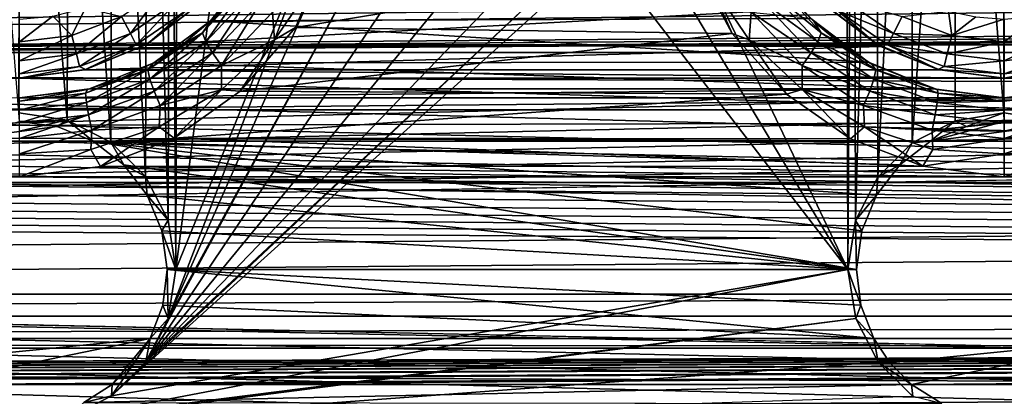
# Model space of a CAD drawing. Header units: metres. Extents: x -95 to 103, y -12 to 12.
# Tile 206 of 256: x -49.2 to -44.2, y -5.29 to -3.38. Entities that reach past the tile are written whole.
import ezdxf

# ---------------------------------------------------------------- set-up
doc = ezdxf.new("R2010")
doc.units = ezdxf.units.M
doc.layers.add('solid_P74500', color=7, linetype='CONTINUOUS')
doc.layers.add('solid_P74500_01', color=7, linetype='CONTINUOUS')

msp = doc.modelspace()

# ---------------------------------------------------------------- linework, layer by layer
at = {"layer": 'solid_P74500'}
for points in [[(-42.130733, -2.890517, 0.5), (-88, 3.55, 0.5), (-88, -3.55, 0.5)], [(-47.491016, -2.4, -1.8), (-48.405056, -4.65, -1.8), (-47.491016, 2.4, -1.8)], [(-48.393276, 0, -1.8), (-47.491016, 2.4, -1.8), (-48.405056, -4.65, -1.8)], [(-48.433968, -0.252288, -1.8), (-48.393276, 0, -1.8), (-48.405056, -4.65, -1.8)], [(-45.006725, 0, -1.8), (-44.994942, -4.65, -1.8), (-45.948883, -2.647376, -1.8)], [(-44.965683, -0.253508, -1.8), (-44.994942, -4.65, -1.8), (-45.006725, 0, -1.8)], [(-48.548466, -0.475095, -1.8), (-48.433968, -0.252288, -1.8), (-48.445496, -4.400194, -1.8)], [(-48.433968, -0.252288, -1.8), (-48.405056, -4.65, -1.8), (-48.445496, -4.400194, -1.8)], [(-44.965683, -0.253508, -1.8), (-44.954845, -4.401396, -1.8), (-44.994942, -4.65, -1.8)], [(-44.965683, -0.253508, -1.8), (-44.849258, -0.477996, -1.8), (-44.954845, -4.401396, -1.8)], [(-48.724804, -0.651567, -1.8), (-48.548466, -0.475095, -1.8), (-48.560226, -4.178985, -1.8)], [(-48.548466, -0.475095, -1.8), (-48.445496, -4.400194, -1.8), (-48.560226, -4.178985, -1.8)], [(-44.849258, -0.477996, -1.8), (-44.842022, -4.181844, -1.8), (-44.954845, -4.401396, -1.8)], [(-44.849258, -0.477996, -1.8), (-44.67054, -0.654936, -1.8), (-44.842022, -4.181844, -1.8)], [(-48.94714, -0.765777, -1.8), (-48.724804, -0.651567, -1.8), (-48.736332, -4.004628, -1.8)], [(-48.724804, -0.651567, -1.8), (-48.560226, -4.178985, -1.8), (-48.736332, -4.004628, -1.8)], [(-44.67054, -0.654936, -1.8), (-44.668255, -4.007948, -1.8), (-44.842022, -4.181844, -1.8)], [(-44.67054, -0.654936, -1.8), (-44.446598, -0.767877, -1.8), (-44.668255, -4.007948, -1.8)], [(-49.446598, -0.767877, -1.8), (-49.196846, -0.806697, -1.8), (-49.20311, -3.855084, -1.8)], [(-49.196846, -0.806697, -1.8), (-48.94714, -0.765777, -1.8), (-48.957005, -3.893337, -1.8)], [(-48.94714, -0.765777, -1.8), (-48.736332, -4.004628, -1.8), (-48.957005, -3.893337, -1.8)], [(-44.446598, -0.767877, -1.8), (-44.449169, -3.895406, -1.8), (-44.668255, -4.007948, -1.8)], [(-44.446598, -0.767877, -1.8), (-44.20311, -3.855084, -1.8), (-44.449169, -3.895406, -1.8)], [(-44.446598, -0.767877, -1.8), (-44.196846, -0.806697, -1.8), (-44.20311, -3.855084, -1.8)], [(-49.196846, -0.806697, -1.8), (-48.957005, -3.893337, -1.8), (-49.20311, -3.855084, -1.8)], [(-44.196846, -0.806697, -1.8), (-43.957005, -3.893337, -1.8), (-44.20311, -3.855084, -1.8)], [(-16.67, -3.55, 8.703878), (-90.699997, -3.55, 8.703878), (-90.699997, -2.162539, 9.147798)], [(-16.67, -3.301332, 8.801205), (-16.67, -3.55, 8.703878), (-90.699997, -2.162539, 9.147798)], [(-47.491016, -2.4, -1.8), (-48.445156, -4.898603, -1.8), (-48.405056, -4.65, -1.8)], [(-47.450775, -2.648572, -1.8), (-48.445156, -4.898603, -1.8), (-47.491016, -2.4, -1.8)], [(89.300003, -2.500021, 12.247444), (89.300003, -2.45, 12.257548), (-94.018356, -3.847966, 11.892988)], [(89.300003, -2.55, 12.237136), (89.300003, -2.500021, 12.247444), (-94.018356, -3.847966, 11.892988)], [(92.5, -2.55, 12.237136), (89.300003, -2.55, 12.237136), (-94.018356, -3.847966, 11.892988)], [(92.5, -4.414677, 11.694401), (92.5, -2.55, 12.237136), (-94.018356, -3.847966, 11.892988)], [(-47.450775, -2.648572, -1.8), (-47.336617, -2.868689, -1.8), (-48.445156, -4.898603, -1.8)], [(-46.06115, -2.865844, -1.8), (-45.948883, -2.647376, -1.8), (-44.994942, -4.65, -1.8)], [(-37.956421, -3.255723, 0.5), (-42.130733, -2.890517, 0.5), (-88, -3.55, 0.5)], [(-47.336617, -2.868689, -1.8), (-48.55798, -5.118156, -1.8), (-48.445156, -4.898603, -1.8)], [(-47.336617, -2.868689, -1.8), (-47.161377, -3.042183, -1.8), (-48.55798, -5.118156, -1.8)], [(-46.234058, -3.03888, -1.8), (-46.06115, -2.865844, -1.8), (-44.994942, -4.65, -1.8)], [(-46.234058, -3.03888, -1.8), (-44.994942, -4.65, -1.8), (-48.731747, -5.292052, -1.8)], [(-46.452065, -3.150866, -1.8), (-46.234058, -3.03888, -1.8), (-48.731747, -5.292052, -1.8)], [(-47.161377, -3.042183, -1.8), (-46.941795, -3.152925, -1.8), (-48.55798, -5.118156, -1.8)], [(-45.776768, -3.089321, -12.112229), (-47.79776, -3.423377, -12.022083), (-47.607014, -3.046415, -12.123092)], [(-47.695648, -3.176524, -12.087856), (-47.607014, -3.046415, -12.123092), (-47.79776, -3.423377, -12.022083)], [(-19.200001, -3.049433, -8.148065), (-85.675003, -3.841013, -7.806084), (-14.325, -3.840867, -7.806155)], [(-34.200001, -3.049433, -8.148065), (-85.675003, -3.841013, -7.806084), (-29.200001, -3.049433, -8.148065)], [(-24.200001, -3.049433, -8.148065), (-29.200001, -3.049433, -8.148065), (-85.675003, -3.841013, -7.806084)], [(-39.200001, -3.049433, -8.148065), (-85.675003, -3.841013, -7.806084), (-34.200001, -3.049433, -8.148065)], [(-44.200001, -3.049433, -8.148065), (-85.675003, -3.841013, -7.806084), (-39.200001, -3.049433, -8.148065)], [(-49.200001, -3.049433, -8.148065), (-85.675003, -3.841013, -7.806084), (-44.200001, -3.049433, -8.148065)], [(-24.200001, -3.049433, -8.148065), (-85.675003, -3.841013, -7.806084), (-19.200001, -3.049433, -8.148065)], [(-45.181553, -3.377074, -10.99297), (-47.997723, -3.097138, -11.075095), (-48.229626, -3.387967, -10.989617)], [(-48.226395, -3.386027, -11.655825), (-48.229626, -3.387967, -10.989617), (-47.997723, -3.097138, -11.075095)], [(-48.226395, -3.386027, -11.655825), (-47.997723, -3.097138, -11.075095), (-48.102634, -3.249361, -11.70659)], [(-45.776768, -3.089321, -12.112229), (-45.581562, -3.453269, -12.013532), (-47.79776, -3.423377, -12.022083)], [(-45.704704, -3.175593, -12.088072), (-45.581562, -3.453269, -12.013532), (-45.776768, -3.089321, -12.112229)], [(-46.452065, -3.150866, -1.8), (-48.731747, -5.292052, -1.8), (-48.55798, -5.118156, -1.8)], [(-46.696907, -3.190989, -1.8), (-46.452065, -3.150866, -1.8), (-48.55798, -5.118156, -1.8)], [(-46.941795, -3.152925, -1.8), (-46.696907, -3.190989, -1.8), (-48.55798, -5.118156, -1.8)], [(-47.695648, -3.176524, -12.087856), (-47.905491, -3.485178, -11.999711), (-47.915028, -3.344452, -12.009725)], [(-47.695648, -3.176524, -12.087856), (-47.79776, -3.423377, -12.022083), (-47.905491, -3.485178, -11.999711)], [(-45.704704, -3.175593, -12.088072), (-45.494915, -3.484587, -11.999887), (-45.581562, -3.453269, -12.013532)], [(-45.484875, -3.344565, -12.009689), (-45.494915, -3.484587, -11.999887), (-45.704704, -3.175593, -12.088072)], [(-48.636654, -3.453363, -12.912048), (-48.681923, -3.367111, -12.977164), (-48.460747, -3.214443, -12.977164)], [(-48.636654, -3.453363, -12.912048), (-48.460747, -3.214443, -12.977164), (-48.396152, -3.287356, -12.912048)], [(-48.046169, -3.202642, -11.82919), (-48.270771, -3.44982, -11.739176), (-48.102634, -3.249361, -11.70659)], [(-48.252865, -3.495888, -11.822293), (-48.270771, -3.44982, -11.739176), (-48.046169, -3.202642, -11.82919)], [(-48.01907, -3.24487, -11.911857), (-48.252865, -3.495888, -11.822293), (-48.046169, -3.202642, -11.82919)], [(-48.219707, -3.551625, -11.881824), (-48.252865, -3.495888, -11.822293), (-48.01907, -3.24487, -11.911857)], [(-47.974545, -3.292425, -11.971065), (-48.219707, -3.551625, -11.881824), (-48.01907, -3.24487, -11.911857)], [(-45.380863, -3.244982, -11.911826), (-45.147041, -3.495953, -11.822243), (-45.425377, -3.292536, -11.971027)], [(-45.353771, -3.202753, -11.829181), (-45.129143, -3.449903, -11.739145), (-45.380863, -3.244982, -11.911826)], [(-45.129143, -3.449903, -11.739145), (-45.147041, -3.495953, -11.822243), (-45.380863, -3.244982, -11.911826)], [(-45.353771, -3.202753, -11.829181), (-45.290337, -3.258162, -11.703462), (-45.165813, -3.393512, -11.653022)], [(-45.353771, -3.202753, -11.829181), (-45.165813, -3.393512, -11.653022), (-45.129143, -3.449903, -11.739145)], [(-37.956421, -3.255723, 0.5), (-88, -3.55, 0.5), (-16.67, -3.55, 0.5)], [(-48.636654, -3.453363, -12.912048), (-48.396152, -3.287356, -12.912048), (-48.60643, -3.510952, -12.814588)], [(-48.396152, -3.287356, -12.912048), (-48.353024, -3.336038, -12.814588), (-48.60643, -3.510952, -12.814588)], [(-48.270771, -3.44982, -11.739176), (-48.226395, -3.386027, -11.655825), (-48.102634, -3.249361, -11.70659)], [(-47.974545, -3.292425, -11.971065), (-48.17342, -3.615577, -11.920695), (-48.219707, -3.551625, -11.881824)], [(-47.974545, -3.292425, -11.971065), (-47.915028, -3.344452, -12.009725), (-48.17342, -3.615577, -11.920695)], [(-45.425377, -3.292536, -11.971027), (-45.180187, -3.551673, -11.881769), (-45.484875, -3.344565, -12.009689)], [(-45.147041, -3.495953, -11.822243), (-45.180187, -3.551673, -11.881769), (-45.425377, -3.292536, -11.971027)], [(-45.165813, -3.393512, -11.653022), (-45.290337, -3.258162, -11.703462), (-45.181553, -3.377074, -10.99297)], [(-45.046974, -3.336038, -12.814588), (-45.003849, -3.287356, -12.912048), (-44.763344, -3.453363, -12.912048)], [(-44.763344, -3.453363, -12.912048), (-45.003849, -3.287356, -12.912048), (-44.718075, -3.367111, -12.977164)], [(-48.933208, -3.462411, -12.977164), (-49.029671, -3.365383, -13), (-48.864315, -3.321975, -13)], [(-48.681923, -3.367111, -12.977164), (-48.933208, -3.462411, -12.977164), (-48.864315, -3.321975, -13)], [(-48.60643, -3.510952, -12.814588), (-48.353024, -3.336038, -12.814588), (-48.549999, -3.505833, -12.7)], [(-45.094948, -3.321639, -9.326131), (-48.557972, -3.510377, -9.256741), (-48.285477, -3.302219, -9.333025)], [(-48.549999, -3.505833, -12.7), (-48.285477, -3.302219, -9.333025), (-48.557972, -3.510377, -9.256741)], [(-45.094948, -3.321639, -9.326131), (-44.828274, -3.518446, -9.253676), (-48.557972, -3.510377, -9.256741)], [(-48.280762, -3.299239, -12.7), (-48.285477, -3.302219, -9.333025), (-48.549999, -3.505833, -12.7)], [(-48.353024, -3.336038, -12.814588), (-48.280762, -3.299239, -12.7), (-48.549999, -3.505833, -12.7)], [(-47.905491, -3.485178, -11.999711), (-48.17342, -3.615577, -11.920695), (-47.915028, -3.344452, -12.009725)], [(-45.484875, -3.344565, -12.009689), (-45.22646, -3.615616, -11.920646), (-45.494915, -3.484587, -11.999887)], [(-45.180187, -3.551673, -11.881769), (-45.22646, -3.615616, -11.920646), (-45.484875, -3.344565, -12.009689)], [(-44.849998, -3.505833, -12.7), (-45.094948, -3.321639, -9.326131), (-45.11924, -3.299239, -12.7)], [(-44.849998, -3.505833, -12.7), (-45.11924, -3.299239, -12.7), (-45.046974, -3.336038, -12.814588)], [(-44.849998, -3.505833, -12.7), (-44.828274, -3.518446, -9.253676), (-45.094948, -3.321639, -9.326131)], [(-44.793568, -3.510952, -12.814588), (-45.046974, -3.336038, -12.814588), (-44.763344, -3.453363, -12.912048)], [(-44.849998, -3.505833, -12.7), (-45.046974, -3.336038, -12.814588), (-44.793568, -3.510952, -12.814588)], [(-44.466789, -3.462411, -12.977164), (-44.718075, -3.367111, -12.977164), (-44.482491, -3.339016, -13)], [(-44.466789, -3.462411, -12.977164), (-44.482491, -3.339016, -13), (-44.345043, -3.36864, -13)], [(-49.200001, -3.494805, -12.977164), (-49.200001, -3.38, -13), (-49.029671, -3.365383, -13)], [(-48.933208, -3.462411, -12.977164), (-49.200001, -3.494805, -12.977164), (-49.029671, -3.365383, -13)], [(-48.909897, -3.556991, -12.912048), (-48.933208, -3.462411, -12.977164), (-48.681923, -3.367111, -12.977164)], [(-48.909897, -3.556991, -12.912048), (-48.681923, -3.367111, -12.977164), (-48.636654, -3.453363, -12.912048)], [(-44.889866, -3.598021, -10.922648), (-48.229626, -3.387967, -10.989617), (-48.517399, -3.602482, -10.921178)], [(-48.366417, -3.504783, -11.61119), (-48.517399, -3.602482, -10.921178), (-48.229626, -3.387967, -10.989617)], [(-48.366417, -3.504783, -11.61119), (-48.229626, -3.387967, -10.989617), (-48.226395, -3.386027, -11.655825)], [(-48.270771, -3.44982, -11.739176), (-48.366417, -3.504783, -11.61119), (-48.226395, -3.386027, -11.655825)], [(-44.889866, -3.598021, -10.922648), (-45.181553, -3.377074, -10.99297), (-48.229626, -3.387967, -10.989617)], [(-45.165813, -3.393512, -11.653022), (-45.181553, -3.377074, -10.99297), (-44.889866, -3.598021, -10.922648)], [(-45.02557, -3.51068, -11.608833), (-45.165813, -3.393512, -11.653022), (-44.889866, -3.598021, -10.922648)], [(-45.129143, -3.449903, -11.739145), (-45.165813, -3.393512, -11.653022), (-45.02557, -3.51068, -11.608833)], [(-44.763344, -3.453363, -12.912048), (-44.718075, -3.367111, -12.977164), (-44.466789, -3.462411, -12.977164)], [(-44.466789, -3.462411, -12.977164), (-44.345043, -3.36864, -13), (-44.200001, -3.38, -13)], [(-44.466789, -3.462411, -12.977164), (-44.200001, -3.38, -13), (-44.200001, -3.494805, -12.977164)], [(-44.200001, -3.494805, -12.977164), (-44.200001, -3.38, -13), (-44.029671, -3.365383, -13)], [(-43.933208, -3.462411, -12.977164), (-44.200001, -3.494805, -12.977164), (-44.029671, -3.365383, -13)], [(-45.581562, -3.453269, -12.013532), (-48.079273, -3.746235, -11.925424), (-47.79776, -3.423377, -12.022083)], [(-47.905491, -3.485178, -11.999711), (-47.79776, -3.423377, -12.022083), (-48.079273, -3.746235, -11.925424)], [(-49.200001, -3.592215, -12.912048), (-49.200001, -3.494805, -12.977164), (-48.933208, -3.462411, -12.977164)], [(-48.909897, -3.556991, -12.912048), (-49.200001, -3.592215, -12.912048), (-48.933208, -3.462411, -12.977164)], [(-48.909897, -3.556991, -12.912048), (-48.636654, -3.453363, -12.912048), (-48.894333, -3.620139, -12.814588)], [(-48.636654, -3.453363, -12.912048), (-48.60643, -3.510952, -12.814588), (-48.894333, -3.620139, -12.814588)], [(-48.270771, -3.44982, -11.739176), (-48.548046, -3.63806, -11.664357), (-48.366417, -3.504783, -11.61119)], [(-48.537968, -3.685117, -11.748232), (-48.548046, -3.63806, -11.664357), (-48.270771, -3.44982, -11.739176)], [(-48.252865, -3.495888, -11.822293), (-48.537968, -3.685117, -11.748232), (-48.270771, -3.44982, -11.739176)], [(-48.516422, -3.74575, -11.808307), (-48.537968, -3.685117, -11.748232), (-48.252865, -3.495888, -11.822293)], [(-48.219707, -3.551625, -11.881824), (-48.516422, -3.74575, -11.808307), (-48.252865, -3.495888, -11.822293)], [(-47.905491, -3.485178, -11.999711), (-48.079273, -3.746235, -11.925424), (-48.174671, -3.738243, -11.919396)], [(-47.905491, -3.485178, -11.999711), (-48.174671, -3.738243, -11.919396), (-48.17342, -3.615577, -11.920695)], [(-45.581562, -3.453269, -12.013532), (-45.305851, -3.760041, -11.921078), (-48.079273, -3.746235, -11.925424)], [(-45.494915, -3.484587, -11.999887), (-45.305851, -3.760041, -11.921078), (-45.581562, -3.453269, -12.013532)], [(-45.494915, -3.484587, -11.999887), (-45.225697, -3.737878, -11.919488), (-45.305851, -3.760041, -11.921078)], [(-45.22646, -3.615616, -11.920646), (-45.225697, -3.737878, -11.919488), (-45.494915, -3.484587, -11.999887)], [(-45.147041, -3.495953, -11.822243), (-44.861916, -3.685134, -11.748215), (-45.180187, -3.551673, -11.881769)], [(-45.129143, -3.449903, -11.739145), (-44.851833, -3.638092, -11.664366), (-45.147041, -3.495953, -11.822243)], [(-44.851833, -3.638092, -11.664366), (-44.861916, -3.685134, -11.748215), (-45.147041, -3.495953, -11.822243)], [(-45.129143, -3.449903, -11.739145), (-45.02557, -3.51068, -11.608833), (-44.871819, -3.608274, -11.569904)], [(-45.129143, -3.449903, -11.739145), (-44.871819, -3.608274, -11.569904), (-44.851833, -3.638092, -11.664366)], [(-44.793568, -3.510952, -12.814588), (-44.763344, -3.453363, -12.912048), (-44.490101, -3.556991, -12.912048)], [(-44.490101, -3.556991, -12.912048), (-44.763344, -3.453363, -12.912048), (-44.466789, -3.462411, -12.977164)], [(-44.490101, -3.556991, -12.912048), (-44.466789, -3.462411, -12.977164), (-44.200001, -3.494805, -12.977164)], [(-44.490101, -3.556991, -12.912048), (-44.200001, -3.494805, -12.977164), (-44.200001, -3.592215, -12.912048)], [(-44.200001, -3.592215, -12.912048), (-44.200001, -3.494805, -12.977164), (-43.933208, -3.462411, -12.977164)], [(-43.909897, -3.556991, -12.912048), (-44.200001, -3.592215, -12.912048), (-43.933208, -3.462411, -12.977164)], [(-90.699997, -3.510733, 10.951016), (92.5, -4.241041, 10.689158), (-92.5, -5.002689, 10.354709)], [(-13, -3.510733, 10.424719), (-90.699997, -3.510733, 10.845956), (-90.699997, -3.510733, 10.424719)], [(-13, -3.510733, 10.424719), (-90.699997, -3.510733, 10.951016), (-90.699997, -3.510733, 10.845956)], [(-13, -3.510733, 10.424719), (-90.699997, -3.510733, 10.424719), (-90.699997, -4.208374, 10.163147)], [(-13, -3.510733, 10.424719), (-90.699997, -4.208374, 10.163147), (-13, -4.208375, 10.163148)], [(-90.699997, -3.510733, 10.951016), (-13, -3.510733, 10.424719), (-15.000362, -3.510733, 10.6882)], [(-15.000362, -3.510733, 10.6882), (-17, -3.510733, 10.951016), (-90.699997, -3.510733, 10.951016)], [(-48.894333, -3.620139, -12.814588), (-48.60643, -3.510952, -12.814588), (-48.863537, -3.635704, -12.7)], [(-44.828274, -3.518446, -9.253676), (-48.86702, -3.636654, -9.207864), (-48.557972, -3.510377, -9.256741)], [(-48.863537, -3.635704, -12.7), (-48.557972, -3.510377, -9.256741), (-48.86702, -3.636654, -9.207864)], [(-44.828274, -3.518446, -9.253676), (-44.527, -3.637943, -9.207355), (-48.86702, -3.636654, -9.207864)], [(-48.549999, -3.505833, -12.7), (-48.557972, -3.510377, -9.256741), (-48.863537, -3.635704, -12.7)], [(-48.60643, -3.510952, -12.814588), (-48.549999, -3.505833, -12.7), (-48.863537, -3.635704, -12.7)], [(-48.548046, -3.63806, -11.664357), (-48.520565, -3.604079, -11.571626), (-48.366417, -3.504783, -11.61119)], [(-48.520565, -3.604079, -11.571626), (-48.517399, -3.602482, -10.921178), (-48.366417, -3.504783, -11.61119)], [(-44.871819, -3.608274, -11.569904), (-45.02557, -3.51068, -11.608833), (-44.889866, -3.598021, -10.922648)], [(-44.536465, -3.635704, -12.7), (-44.828274, -3.518446, -9.253676), (-44.849998, -3.505833, -12.7)], [(-44.536465, -3.635704, -12.7), (-44.849998, -3.505833, -12.7), (-44.793568, -3.510952, -12.814588)], [(-44.536465, -3.635704, -12.7), (-44.527, -3.637943, -9.207355), (-44.828274, -3.518446, -9.253676)], [(-44.505669, -3.620139, -12.814588), (-44.793568, -3.510952, -12.814588), (-44.490101, -3.556991, -12.912048)], [(-44.536465, -3.635704, -12.7), (-44.793568, -3.510952, -12.814588), (-44.505669, -3.620139, -12.814588)], [(-16.67, -3.55, 8.703878), (-90.699997, -3.55, 0.5), (-90.699997, -3.55, 8.703878)], [(-16.67, -3.55, 8.703878), (-88, -3.55, 0.5), (-90.699997, -3.55, 0.5)], [(-16.67, -3.55, 8.703878), (-16.67, -3.55, 0.5), (-88, -3.55, 0.5)], [(-48.909897, -3.556991, -12.912048), (-48.894333, -3.620139, -12.814588), (-49.200001, -3.657254, -12.814588)], [(-48.909897, -3.556991, -12.912048), (-49.200001, -3.657254, -12.814588), (-49.200001, -3.592215, -12.912048)], [(-44.557735, -3.733493, -10.877088), (-44.889866, -3.598021, -10.922648), (-48.517399, -3.602482, -10.921178)], [(-48.219707, -3.551625, -11.881824), (-48.484989, -3.817974, -11.847531), (-48.516422, -3.74575, -11.808307)], [(-48.219707, -3.551625, -11.881824), (-48.17342, -3.615577, -11.920695), (-48.484989, -3.817974, -11.847531)], [(-45.180187, -3.551673, -11.881769), (-44.883457, -3.745749, -11.808283), (-45.22646, -3.615616, -11.920646)], [(-44.861916, -3.685134, -11.748215), (-44.883457, -3.745749, -11.808283), (-45.180187, -3.551673, -11.881769)], [(-44.871819, -3.608274, -11.569904), (-44.889866, -3.598021, -10.922648), (-44.557735, -3.733493, -10.877088)], [(-44.505669, -3.620139, -12.814588), (-44.490101, -3.556991, -12.912048), (-44.200001, -3.592215, -12.912048)], [(-44.505669, -3.620139, -12.814588), (-44.200001, -3.592215, -12.912048), (-44.200001, -3.657254, -12.814588)], [(-43.909897, -3.556991, -12.912048), (-43.894333, -3.620139, -12.814588), (-44.200001, -3.657254, -12.814588)], [(-43.909897, -3.556991, -12.912048), (-44.200001, -3.657254, -12.814588), (-44.200001, -3.592215, -12.912048)], [(-48.894333, -3.620139, -12.814588), (-48.863537, -3.635704, -12.7), (-49.200001, -3.68, -12.7)], [(-49.200001, -3.657254, -12.814588), (-48.894333, -3.620139, -12.814588), (-49.200001, -3.68, -12.7)], [(-48.863537, -3.635704, -12.7), (-48.86702, -3.636654, -9.207864), (-49.200001, -3.68, -9.190625)], [(-48.863537, -3.635704, -12.7), (-49.200001, -3.68, -9.190625), (-49.200001, -3.68, -12.7)], [(-44.200001, -3.68, -9.190625), (-49.200001, -3.68, -9.190625), (-48.86702, -3.636654, -9.207864)], [(-44.527, -3.637943, -9.207355), (-44.200001, -3.68, -9.190625), (-48.86702, -3.636654, -9.207864)], [(-48.548046, -3.63806, -11.664357), (-48.86364, -3.7564, -11.614451), (-48.684772, -3.681745, -11.53914)], [(-48.859352, -3.803055, -11.699059), (-48.86364, -3.7564, -11.614451), (-48.548046, -3.63806, -11.664357)], [(-48.537968, -3.685117, -11.748232), (-48.859352, -3.803055, -11.699059), (-48.548046, -3.63806, -11.664357)], [(-44.557735, -3.733493, -10.877088), (-48.517399, -3.602482, -10.921178), (-48.844543, -3.733841, -10.876968)], [(-48.684772, -3.681745, -11.53914), (-48.844543, -3.733841, -10.876968), (-48.517399, -3.602482, -10.921178)], [(-48.684772, -3.681745, -11.53914), (-48.517399, -3.602482, -10.921178), (-48.520565, -3.604079, -11.571626)], [(-48.548046, -3.63806, -11.664357), (-48.684772, -3.681745, -11.53914), (-48.520565, -3.604079, -11.571626)], [(-48.174671, -3.738243, -11.919396), (-48.484989, -3.817974, -11.847531), (-48.17342, -3.615577, -11.920695)], [(-45.22646, -3.615616, -11.920646), (-44.914879, -3.817957, -11.847514), (-45.225697, -3.737878, -11.919488)], [(-44.883457, -3.745749, -11.808283), (-44.914879, -3.817957, -11.847514), (-45.22646, -3.615616, -11.920646)], [(-44.540562, -3.737946, -11.515864), (-44.871819, -3.608274, -11.569904), (-44.557735, -3.733493, -10.877088)], [(-44.851833, -3.638092, -11.664366), (-44.871819, -3.608274, -11.569904), (-44.540562, -3.737946, -11.515864)], [(-44.851833, -3.638092, -11.664366), (-44.536255, -3.756429, -11.614435), (-44.861916, -3.685134, -11.748215)], [(-44.851833, -3.638092, -11.664366), (-44.540562, -3.737946, -11.515864), (-44.536255, -3.756429, -11.614435)], [(-44.536465, -3.635704, -12.7), (-44.505669, -3.620139, -12.814588), (-44.200001, -3.657254, -12.814588)], [(-44.536465, -3.635704, -12.7), (-44.200001, -3.68, -12.7), (-44.527, -3.637943, -9.207355)], [(-44.536465, -3.635704, -12.7), (-44.200001, -3.657254, -12.814588), (-44.200001, -3.68, -12.7)], [(-44.200001, -3.68, -12.7), (-44.200001, -3.68, -9.190625), (-44.527, -3.637943, -9.207355)], [(-43.894333, -3.620139, -12.814588), (-43.863537, -3.635704, -12.7), (-44.200001, -3.68, -12.7)], [(-44.200001, -3.657254, -12.814588), (-43.894333, -3.620139, -12.814588), (-44.200001, -3.68, -12.7)], [(-43.863537, -3.635704, -12.7), (-43.86702, -3.636654, -9.207864), (-44.200001, -3.68, -9.190625)], [(-43.863537, -3.635704, -12.7), (-44.200001, -3.68, -9.190625), (-44.200001, -3.68, -12.7)], [(-39.200001, -3.68, -9.190625), (-44.200001, -3.68, -9.190625), (-43.86702, -3.636654, -9.207864)], [(-84.199997, -3.68, -9.190625), (-13, -4.775385, -8.672122), (-87, -4.775385, -8.672122)], [(-84.199997, -3.68, -9.190625), (-79.199997, -3.68, -9.190625), (-13, -4.775385, -8.672122)], [(-74.199997, -3.68, -9.190625), (-13, -4.775385, -8.672122), (-79.199997, -3.68, -9.190625)], [(-69.199997, -3.68, -9.190625), (-13, -4.775385, -8.672122), (-74.199997, -3.68, -9.190625)], [(-64.199997, -3.68, -9.190625), (-13, -4.775385, -8.672122), (-69.199997, -3.68, -9.190625)], [(-59.200001, -3.68, -9.190625), (-13, -4.775385, -8.672122), (-64.199997, -3.68, -9.190625)], [(-54.200001, -3.68, -9.190625), (-13, -4.775385, -8.672122), (-59.200001, -3.68, -9.190625)], [(-49.200001, -3.68, -9.190625), (-13, -4.775385, -8.672122), (-54.200001, -3.68, -9.190625)], [(-44.200001, -3.68, -9.190625), (-13, -4.775385, -8.672122), (-49.200001, -3.68, -9.190625)], [(-48.86364, -3.7564, -11.614451), (-48.854523, -3.736704, -11.516475), (-48.684772, -3.681745, -11.53914)], [(-48.848866, -3.866058, -11.759657), (-48.859352, -3.803055, -11.699059), (-48.537968, -3.685117, -11.748232)], [(-48.854523, -3.736704, -11.516475), (-48.844543, -3.733841, -10.876968), (-48.684772, -3.681745, -11.53914)], [(-48.516422, -3.74575, -11.808307), (-48.848866, -3.866058, -11.759657), (-48.537968, -3.685117, -11.748232)], [(-44.861916, -3.685134, -11.748215), (-44.540527, -3.803059, -11.699007), (-44.883457, -3.745749, -11.808283)], [(-44.536255, -3.756429, -11.614435), (-44.540527, -3.803059, -11.699007), (-44.861916, -3.685134, -11.748215)], [(-39.200001, -3.68, -9.190625), (-13, -4.775385, -8.672122), (-44.200001, -3.68, -9.190625)], [(-48.854523, -3.736704, -11.516475), (-49.200005, -3.796756, -11.596399), (-49.200001, -3.78, -11.49755)], [(-48.86364, -3.7564, -11.614451), (-49.200005, -3.796756, -11.596399), (-48.854523, -3.736704, -11.516475)], [(-44.557735, -3.733493, -10.877088), (-48.844543, -3.733841, -10.876968), (-49.200001, -3.78, -10.861012)], [(-44.200001, -3.78, -10.861012), (-44.557735, -3.733493, -10.877088), (-49.200001, -3.78, -10.861012)], [(-49.200001, -3.78, -11.49755), (-49.200001, -3.78, -10.861012), (-48.844543, -3.733841, -10.876968)], [(-48.854523, -3.736704, -11.516475), (-49.200001, -3.78, -11.49755), (-48.844543, -3.733841, -10.876968)], [(-48.516422, -3.74575, -11.808307), (-48.833031, -3.943053, -11.799225), (-48.848866, -3.866058, -11.759657)], [(-48.516422, -3.74575, -11.808307), (-48.484989, -3.817974, -11.847531), (-48.833031, -3.943053, -11.799225)], [(-48.174671, -3.738243, -11.919396), (-48.413422, -3.98357, -11.848256), (-48.489948, -3.92611, -11.854566)], [(-48.174671, -3.738243, -11.919396), (-48.489948, -3.92611, -11.854566), (-48.484989, -3.817974, -11.847531)], [(-48.174671, -3.738243, -11.919396), (-48.079273, -3.746235, -11.925424), (-48.413422, -3.98357, -11.848256)], [(-45.305851, -3.760041, -11.921078), (-48.413422, -3.98357, -11.848256), (-48.079273, -3.746235, -11.925424)], [(-45.225697, -3.737878, -11.919488), (-44.980892, -3.986856, -11.847151), (-45.305851, -3.760041, -11.921078)], [(-45.225697, -3.737878, -11.919488), (-44.910267, -3.925865, -11.85463), (-44.980892, -3.986856, -11.847151)], [(-44.914879, -3.817957, -11.847514), (-44.910267, -3.925865, -11.85463), (-45.225697, -3.737878, -11.919488)], [(-44.883457, -3.745749, -11.808283), (-44.550999, -3.866035, -11.759597), (-44.914879, -3.817957, -11.847514)], [(-44.540527, -3.803059, -11.699007), (-44.550999, -3.866035, -11.759597), (-44.883457, -3.745749, -11.808283)], [(-44.540562, -3.737946, -11.515864), (-44.557735, -3.733493, -10.877088), (-44.200001, -3.78, -10.861012)], [(-44.200001, -3.78, -11.49755), (-44.540562, -3.737946, -11.515864), (-44.200001, -3.78, -10.861012)], [(-44.536255, -3.756429, -11.614435), (-44.540562, -3.737946, -11.515864), (-44.200001, -3.78, -11.49755)], [(-43.854523, -3.736704, -11.516475), (-44.200005, -3.796756, -11.596399), (-44.200001, -3.78, -11.49755)], [(-43.86364, -3.7564, -11.614451), (-44.200005, -3.796756, -11.596399), (-43.854523, -3.736704, -11.516475)], [(-39.557735, -3.733493, -10.877088), (-43.844543, -3.733841, -10.876968), (-44.200001, -3.78, -10.861012)], [(-39.200001, -3.78, -10.861012), (-39.557735, -3.733493, -10.877088), (-44.200001, -3.78, -10.861012)], [(-44.200001, -3.78, -11.49755), (-44.200001, -3.78, -10.861012), (-43.844543, -3.733841, -10.876968)], [(-43.854523, -3.736704, -11.516475), (-44.200001, -3.78, -11.49755), (-43.844543, -3.733841, -10.876968)], [(-44.200001, -3.78, -10.861012), (-49.200001, -3.78, -10.861012), (-92.5, -5.002689, -10.354709)], [(-39.200001, -3.78, -10.861012), (-44.200001, -3.78, -10.861012), (-92.5, -5.002689, -10.354709)], [(-34.200001, -3.78, -10.861012), (-39.200001, -3.78, -10.861012), (-92.5, -5.002689, -10.354709)], [(-29.200001, -3.78, -10.861012), (-34.200001, -3.78, -10.861012), (-92.5, -5.002689, -10.354709)], [(-24.200001, -3.78, -10.861012), (-29.200001, -3.78, -10.861012), (-92.5, -5.002689, -10.354709)], [(-19.200001, -3.78, -10.861012), (-24.200001, -3.78, -10.861012), (-92.5, -5.002689, -10.354709)], [(-48.86364, -3.7564, -11.614451), (-49.200008, -3.842565, -11.680918), (-49.200005, -3.796756, -11.596399)], [(-48.859352, -3.803055, -11.699059), (-49.200008, -3.842565, -11.680918), (-48.86364, -3.7564, -11.614451)], [(-45.305851, -3.760041, -11.921078), (-44.980892, -3.986856, -11.847151), (-48.413422, -3.98357, -11.848256)], [(-44.536255, -3.756429, -11.614435), (-44.200005, -3.796756, -11.596399), (-44.540527, -3.803059, -11.699007)], [(-44.200005, -3.796756, -11.596399), (-44.200008, -3.842565, -11.680918), (-44.540527, -3.803059, -11.699007)], [(-44.536255, -3.756429, -11.614435), (-44.200001, -3.78, -11.49755), (-44.200005, -3.796756, -11.596399)], [(-43.86364, -3.7564, -11.614451), (-44.200008, -3.842565, -11.680918), (-44.200005, -3.796756, -11.596399)], [(-43.859352, -3.803055, -11.699059), (-44.200008, -3.842565, -11.680918), (-43.86364, -3.7564, -11.614451)], [(92.5, -4.414677, 11.694401), (-94.018356, -3.847966, 11.892988), (-94.018356, -5.654152, 11.148119)], [(-85, -4, -7.72593), (-14.325, -3.840867, -7.806155), (-85.675003, -3.841013, -7.806084)], [(-85, -4, -7.72593), (-15, -4, -7.72593), (-14.325, -3.840867, -7.806155)], [(-48.859352, -3.803055, -11.699059), (-49.200008, -3.906402, -11.742219), (-49.200008, -3.842565, -11.680918)], [(-48.848866, -3.866058, -11.759657), (-49.200008, -3.906402, -11.742219), (-48.859352, -3.803055, -11.699059)], [(-48.489948, -3.92611, -11.854566), (-48.833031, -3.943053, -11.799225), (-48.484989, -3.817974, -11.847531)], [(-44.914879, -3.817957, -11.847514), (-44.566818, -3.943004, -11.79917), (-44.910267, -3.925865, -11.85463)], [(-44.550999, -3.866035, -11.759597), (-44.566818, -3.943004, -11.79917), (-44.914879, -3.817957, -11.847514)], [(-44.540527, -3.803059, -11.699007), (-44.200008, -3.842565, -11.680918), (-44.550999, -3.866035, -11.759597)], [(-44.200008, -3.842565, -11.680918), (-44.200008, -3.906402, -11.742219), (-44.550999, -3.866035, -11.759597)], [(-43.859352, -3.803055, -11.699059), (-44.200008, -3.906402, -11.742219), (-44.200008, -3.842565, -11.680918)], [(-43.848866, -3.866058, -11.759657), (-44.200008, -3.906402, -11.742219), (-43.859352, -3.803055, -11.699059)], [(-49.20002, -3.900265, -6.95), (-49.20311, -3.855084, -1.8), (-48.957005, -3.893337, -1.8)], [(-49.007568, -3.925195, -6.95), (-49.20002, -3.900265, -6.95), (-48.957005, -3.893337, -1.8)], [(-48.848866, -3.866058, -11.759657), (-49.200012, -3.986127, -11.782482), (-49.200012, -3.948898, -11.767383)], [(-48.848866, -3.866058, -11.759657), (-48.833031, -3.943053, -11.799225), (-49.200012, -3.986127, -11.782482)], [(-48.848866, -3.866058, -11.759657), (-49.200012, -3.948898, -11.767383), (-49.200008, -3.906402, -11.742219)], [(-49.007568, -3.925195, -6.95), (-48.957005, -3.893337, -1.8), (-48.826057, -4, -6.970472)], [(-48.826057, -4, -6.970472), (-48.957005, -3.893337, -1.8), (-48.736332, -4.004628, -1.8)], [(-44.57394, -4, -6.970472), (-44.668255, -4.007948, -1.8), (-44.449169, -3.895406, -1.8)], [(-44.392464, -3.925202, -6.95), (-44.57394, -4, -6.970472), (-44.449169, -3.895406, -1.8)], [(-44.550999, -3.866035, -11.759597), (-44.200008, -3.906402, -11.742219), (-44.566818, -3.943004, -11.79917)], [(-44.392464, -3.925202, -6.95), (-44.449169, -3.895406, -1.8), (-44.20311, -3.855084, -1.8)], [(-44.20002, -3.900265, -6.95), (-44.392464, -3.925202, -6.95), (-44.20311, -3.855084, -1.8)], [(-44.20002, -3.900265, -6.95), (-44.20311, -3.855084, -1.8), (-43.957005, -3.893337, -1.8)], [(-44.007568, -3.925195, -6.95), (-44.20002, -3.900265, -6.95), (-43.957005, -3.893337, -1.8)], [(-43.848866, -3.866058, -11.759657), (-44.200012, -3.986127, -11.782482), (-44.200012, -3.948898, -11.767383)], [(-43.848866, -3.866058, -11.759657), (-43.833031, -3.943053, -11.799225), (-44.200012, -3.986127, -11.782482)], [(-43.848866, -3.866058, -11.759657), (-44.200012, -3.948898, -11.767383), (-44.200008, -3.906402, -11.742219)], [(-49.007568, -3.925195, -6.95), (-49.57394, -4, -6.970472), (-49.20002, -3.900265, -6.95)], [(-49.007568, -3.925195, -6.95), (-48.826057, -4, -6.970472), (-49.57394, -4, -6.970472)], [(-48.833031, -3.943053, -11.799225), (-49.200008, -4.063252, -11.797071), (-49.200012, -3.986127, -11.782482)], [(-48.836784, -4.041764, -11.812319), (-49.200008, -4.063252, -11.797071), (-48.833031, -3.943053, -11.799225)], [(-48.489948, -3.92611, -11.854566), (-48.787476, -4.127575, -11.798862), (-48.836784, -4.041764, -11.812319)], [(-48.489948, -3.92611, -11.854566), (-48.836784, -4.041764, -11.812319), (-48.833031, -3.943053, -11.799225)], [(-48.489948, -3.92611, -11.854566), (-48.413422, -3.98357, -11.848256), (-48.787476, -4.127575, -11.798862)], [(-44.910267, -3.925865, -11.85463), (-44.613426, -4.126879, -11.799105), (-44.980892, -3.986856, -11.847151)], [(-44.910267, -3.925865, -11.85463), (-44.563255, -4.041637, -11.812314), (-44.613426, -4.126879, -11.799105)], [(-44.566818, -3.943004, -11.79917), (-44.563255, -4.041637, -11.812314), (-44.910267, -3.925865, -11.85463)], [(-44.20002, -3.900265, -6.95), (-44.57394, -4, -6.970472), (-44.392464, -3.925202, -6.95)], [(-44.007568, -3.925195, -6.95), (-44.57394, -4, -6.970472), (-44.20002, -3.900265, -6.95)], [(-44.007568, -3.925195, -6.95), (-43.826057, -4, -6.970472), (-44.57394, -4, -6.970472)], [(-44.200008, -3.906402, -11.742219), (-44.200012, -3.948898, -11.767383), (-44.566818, -3.943004, -11.79917)], [(-44.566818, -3.943004, -11.79917), (-44.200012, -3.986127, -11.782482), (-44.563255, -4.041637, -11.812314)], [(-44.200012, -3.948898, -11.767383), (-44.200012, -3.986127, -11.782482), (-44.566818, -3.943004, -11.79917)], [(-43.833031, -3.943053, -11.799225), (-44.200008, -4.063252, -11.797071), (-44.200012, -3.986127, -11.782482)], [(-43.836784, -4.041764, -11.812319), (-44.200008, -4.063252, -11.797071), (-43.833031, -3.943053, -11.799225)], [(-44.199997, -5.573798, -11.188511), (-49.199997, -5.573798, -11.188511), (-94.018356, -3.995162, -11.844352)], [(-39.199997, -5.573798, -11.188511), (-44.199997, -5.573798, -11.188511), (-94.018356, -3.995162, -11.844352)], [(-34.199997, -5.573798, -11.188511), (-39.199997, -5.573798, -11.188511), (-94.018356, -3.995162, -11.844352)], [(-29.199997, -5.573798, -11.188511), (-34.199997, -5.573798, -11.188511), (-94.018356, -3.995162, -11.844352)], [(-24.199997, -5.573798, -11.188511), (-29.199997, -5.573798, -11.188511), (-94.018356, -3.995162, -11.844352)], [(-19.199997, -5.573798, -11.188511), (-24.199997, -5.573798, -11.188511), (-94.018356, -3.995162, -11.844352)], [(-84.199997, -4.180326, -11.780274), (-19.199997, -5.573798, -11.188511), (-94.018356, -3.995162, -11.844352)], [(-44.613426, -4.126879, -11.799105), (-48.787476, -4.127575, -11.798862), (-48.413422, -3.98357, -11.848256)], [(-44.980892, -3.986856, -11.847151), (-44.613426, -4.126879, -11.799105), (-48.413422, -3.98357, -11.848256)], [(-44.200012, -3.986127, -11.782482), (-44.200008, -4.063252, -11.797071), (-44.563255, -4.041637, -11.812314)], [(-15, -4, -6.970472), (-15, -4, -7.72593), (-85, -4, -7.72593)], [(-18.826057, -4, -6.970472), (-85, -4, -7.72593), (-19.573942, -4, -6.970472)], [(-23.826057, -4, -6.970472), (-19.573942, -4, -6.970472), (-85, -4, -7.72593)], [(-15, -4, -6.970472), (-85, -4, -7.72593), (-18.826057, -4, -6.970472)], [(-24.573942, -4, -6.970472), (-23.826057, -4, -6.970472), (-85, -4, -7.72593)], [(-28.826057, -4, -6.970472), (-24.573942, -4, -6.970472), (-85, -4, -7.72593)], [(-29.573942, -4, -6.970472), (-28.826057, -4, -6.970472), (-85, -4, -7.72593)], [(-33.826057, -4, -6.970472), (-29.573942, -4, -6.970472), (-85, -4, -7.72593)], [(-34.57394, -4, -6.970472), (-33.826057, -4, -6.970472), (-85, -4, -7.72593)], [(-38.826057, -4, -6.970472), (-34.57394, -4, -6.970472), (-85, -4, -7.72593)], [(-39.57394, -4, -6.970472), (-38.826057, -4, -6.970472), (-85, -4, -7.72593)], [(-43.826057, -4, -6.970472), (-39.57394, -4, -6.970472), (-85, -4, -7.72593)], [(-44.57394, -4, -6.970472), (-43.826057, -4, -6.970472), (-85, -4, -7.72593)], [(-48.826057, -4, -6.970472), (-44.57394, -4, -6.970472), (-85, -4, -7.72593)], [(-49.57394, -4, -6.970472), (-48.826057, -4, -6.970472), (-85, -4, -7.72593)], [(-48.836784, -4.041764, -11.812319), (-49.200001, -4.180326, -11.780274), (-49.200008, -4.063252, -11.797071)], [(-48.836784, -4.041764, -11.812319), (-48.787476, -4.127575, -11.798862), (-49.200001, -4.180326, -11.780274)], [(-48.670395, -4.119156, -6.970472), (-48.826057, -4, -6.970472), (-48.736332, -4.004628, -1.8)], [(-44.72961, -4.119162, -6.970472), (-44.57394, -4, -6.970472), (-48.826057, -4, -6.970472)], [(-44.923687, -4.454034, -6.970472), (-48.826057, -4, -6.970472), (-44.949821, -4.65, -6.970472)], [(-48.670395, -4.119156, -6.970472), (-44.949821, -4.65, -6.970472), (-48.826057, -4, -6.970472)], [(-44.848236, -4.273797, -6.970472), (-44.72961, -4.119162, -6.970472), (-48.826057, -4, -6.970472)], [(-44.923687, -4.454034, -6.970472), (-44.848236, -4.273797, -6.970472), (-48.826057, -4, -6.970472)], [(-48.670395, -4.119156, -6.970472), (-48.736332, -4.004628, -1.8), (-48.560226, -4.178985, -1.8)], [(-44.72961, -4.119162, -6.970472), (-44.842022, -4.181844, -1.8), (-44.668255, -4.007948, -1.8)], [(-44.72961, -4.119162, -6.970472), (-44.668255, -4.007948, -1.8), (-44.57394, -4, -6.970472)], [(-44.563255, -4.041637, -11.812314), (-44.200008, -4.063252, -11.797071), (-44.613426, -4.126879, -11.799105)], [(-43.836784, -4.041764, -11.812319), (-44.200001, -4.180326, -11.780274), (-44.200008, -4.063252, -11.797071)], [(-43.836784, -4.041764, -11.812319), (-43.787476, -4.127575, -11.798862), (-44.200001, -4.180326, -11.780274)], [(-44.200008, -4.063252, -11.797071), (-44.200001, -4.180326, -11.780274), (-44.613426, -4.126879, -11.799105)], [(-44.200001, -4.180326, -11.780274), (-49.200001, -4.180326, -11.780274), (-48.787476, -4.127575, -11.798862)], [(-44.613426, -4.126879, -11.799105), (-44.200001, -4.180326, -11.780274), (-48.787476, -4.127575, -11.798862)], [(-48.670395, -4.119156, -6.970472), (-48.560226, -4.178985, -1.8), (-48.551765, -4.273789, -6.970472)], [(-48.670395, -4.119156, -6.970472), (-48.551765, -4.273789, -6.970472), (-44.949821, -4.65, -6.970472)], [(-44.848236, -4.273797, -6.970472), (-44.842022, -4.181844, -1.8), (-44.72961, -4.119162, -6.970472)], [(-39.200001, -4.180326, -11.780274), (-44.200001, -4.180326, -11.780274), (-43.787476, -4.127575, -11.798862)], [(-84.199997, -4.180326, -11.780274), (92.5, -5.589249, -11.180498), (-19.199997, -5.573798, -11.188511)], [(-74.199997, -4.180326, -11.780274), (92.5, -5.589249, -11.180498), (-79.199997, -4.180326, -11.780274)], [(-69.199997, -4.180326, -11.780274), (92.5, -5.589249, -11.180498), (-74.199997, -4.180326, -11.780274)], [(-64.199997, -4.180326, -11.780274), (92.5, -5.589249, -11.180498), (-69.199997, -4.180326, -11.780274)], [(-59.200001, -4.180326, -11.780274), (92.5, -5.589249, -11.180498), (-64.199997, -4.180326, -11.780274)], [(-54.200001, -4.180326, -11.780274), (92.5, -5.589249, -11.180498), (-59.200001, -4.180326, -11.780274)], [(-49.200001, -4.180326, -11.780274), (92.5, -5.589249, -11.180498), (-54.200001, -4.180326, -11.780274)], [(-44.200001, -4.180326, -11.780274), (92.5, -5.589249, -11.180498), (-49.200001, -4.180326, -11.780274)], [(-48.551765, -4.273789, -6.970472), (-48.560226, -4.178985, -1.8), (-48.445496, -4.400194, -1.8)], [(-44.848236, -4.273797, -6.970472), (-44.954845, -4.401396, -1.8), (-44.842022, -4.181844, -1.8)], [(-39.200001, -4.180326, -11.780274), (92.5, -5.589249, -11.180498), (-44.200001, -4.180326, -11.780274)], [(-13, -4.208375, 10.163148), (-90.699997, -4.208374, 10.163147), (-90.699997, -4.886709, 9.854952)], [(-13, -4.208375, 10.163148), (-90.699997, -4.886709, 9.854952), (-13, -4.886709, 9.854952)], [(-48.551765, -4.273789, -6.970472), (-48.445496, -4.400194, -1.8), (-48.476315, -4.454027, -6.970472)], [(-48.551765, -4.273789, -6.970472), (-48.476315, -4.454027, -6.970472), (-44.949821, -4.65, -6.970472)], [(-44.923687, -4.454034, -6.970472), (-44.954845, -4.401396, -1.8), (-44.848236, -4.273797, -6.970472)], [(92.5, -6.166949, 10.871941), (92.5, -4.414677, 11.694401), (-94.018356, -5.654152, 11.148119)], [(-48.476315, -4.454027, -6.970472), (-48.445496, -4.400194, -1.8), (-48.405056, -4.65, -1.8)], [(-44.949821, -4.65, -6.970472), (-44.994942, -4.65, -1.8), (-44.954845, -4.401396, -1.8)], [(-44.923687, -4.454034, -6.970472), (-44.949821, -4.65, -6.970472), (-44.954845, -4.401396, -1.8)], [(-48.476315, -4.454027, -6.970472), (-48.405056, -4.65, -1.8), (-48.45018, -4.65, -6.970472)], [(-48.476315, -4.454027, -6.970472), (-48.45018, -4.65, -6.970472), (-44.949821, -4.65, -6.970472)], [(-48.950832, -5.404594, -1.8), (-44.994942, -4.65, -1.8), (-44.954502, -4.899806, -1.8)], [(-48.950832, -5.404594, -1.8), (-48.731747, -5.292052, -1.8), (-44.994942, -4.65, -1.8)], [(-48.45018, -4.65, -6.970472), (-48.445156, -4.898603, -1.8), (-48.472385, -4.831388, -6.970472)], [(-48.45018, -4.65, -6.970472), (-48.472385, -4.831388, -6.970472), (-44.863197, -5, -6.970472)], [(-48.45018, -4.65, -6.970472), (-48.405056, -4.65, -1.8), (-48.445156, -4.898603, -1.8)], [(-48.45018, -4.65, -6.970472), (-44.863197, -5, -6.970472), (-44.927612, -4.831395, -6.970472)], [(-48.45018, -4.65, -6.970472), (-44.927612, -4.831395, -6.970472), (-44.949821, -4.65, -6.970472)], [(-44.927612, -4.831395, -6.970472), (-44.954502, -4.899806, -1.8), (-44.994942, -4.65, -1.8)], [(-44.949821, -4.65, -6.970472), (-44.927612, -4.831395, -6.970472), (-44.994942, -4.65, -1.8)], [(-44.200001, -5.84, -7.994023), (-49.200001, -5.84, -7.994023), (-87, -4.775385, -8.672122)], [(-39.200001, -5.84, -7.994023), (-44.200001, -5.84, -7.994023), (-87, -4.775385, -8.672122)], [(-34.200001, -5.84, -7.994023), (-39.200001, -5.84, -7.994023), (-87, -4.775385, -8.672122)], [(-29.200001, -5.84, -7.994023), (-34.200001, -5.84, -7.994023), (-87, -4.775385, -8.672122)], [(-24.200001, -5.84, -7.994023), (-29.200001, -5.84, -7.994023), (-87, -4.775385, -8.672122)], [(-19.200001, -5.84, -7.994023), (-24.200001, -5.84, -7.994023), (-87, -4.775385, -8.672122)], [(-13, -4.775385, -8.672122), (-19.200001, -5.84, -7.994023), (-87, -4.775385, -8.672122)], [(-48.472385, -4.831388, -6.970472), (-48.445156, -4.898603, -1.8), (-48.5368, -5, -6.970472)], [(-48.472385, -4.831388, -6.970472), (-48.5368, -5, -6.970472), (-44.863197, -5, -6.970472)], [(-44.927612, -4.831395, -6.970472), (-44.863197, -5, -6.970472), (-44.954502, -4.899806, -1.8)], [(-13, -4.886709, 9.854952), (-90.699997, -4.886709, 9.854952), (-88, -5.05, 0.5)], [(-13, -4.886709, 9.854952), (-88, -5.05, 0.5), (-12.2, -5.05, 0.5)], [(-49.196892, -5.444916, -1.8), (-44.954502, -4.899806, -1.8), (-44.839775, -5.121016, -1.8)], [(-49.196892, -5.444916, -1.8), (-48.950832, -5.404594, -1.8), (-44.954502, -4.899806, -1.8)], [(-48.5368, -5, -6.970472), (-48.445156, -4.898603, -1.8), (-48.55798, -5.118156, -1.8)], [(-44.863197, -5, -6.970472), (-44.839775, -5.121016, -1.8), (-44.954502, -4.899806, -1.8)], [(-84.199997, -5.74, -9.965059), (92.5, -5.136834, -10.28863), (-92.5, -5.002689, -10.354709)], [(-84.67144, -5.233307, -6.95), (-15, -5, -7.119691), (-85, -5, -7.119691)], [(-85, -5, -6.970472), (-85, -5, -7.119691), (-15, -5, -7.119691)], [(-84.931602, -5, -6.965354), (-85, -5, -6.970472), (-15, -5, -7.119691)], [(-84.863197, -5, -6.970472), (-84.931602, -5, -6.965354), (-15, -5, -7.119691)], [(-83.536804, -5, -6.970472), (-84.863197, -5, -6.970472), (-15, -5, -7.119691)], [(-84.67144, -5.233307, -6.95), (-83.728561, -5.233307, -6.95), (-15, -5, -7.119691)], [(-83.728561, -5.233307, -6.95), (-79.67144, -5.233307, -6.95), (-15, -5, -7.119691)], [(-79.863197, -5, -6.970472), (-83.536804, -5, -6.970472), (-15, -5, -7.119691)], [(-78.536804, -5, -6.970472), (-79.863197, -5, -6.970472), (-15, -5, -7.119691)], [(-79.67144, -5.233307, -6.95), (-78.728561, -5.233307, -6.95), (-15, -5, -7.119691)], [(-78.728561, -5.233307, -6.95), (-74.67144, -5.233307, -6.95), (-15, -5, -7.119691)], [(-74.863197, -5, -6.970472), (-78.536804, -5, -6.970472), (-15, -5, -7.119691)], [(-73.536804, -5, -6.970472), (-74.863197, -5, -6.970472), (-15, -5, -7.119691)], [(-74.67144, -5.233307, -6.95), (-73.728561, -5.233307, -6.95), (-15, -5, -7.119691)], [(-73.728561, -5.233307, -6.95), (-69.67144, -5.233307, -6.95), (-15, -5, -7.119691)], [(-69.863197, -5, -6.970472), (-73.536804, -5, -6.970472), (-15, -5, -7.119691)], [(-68.536804, -5, -6.970472), (-69.863197, -5, -6.970472), (-15, -5, -7.119691)], [(-69.67144, -5.233307, -6.95), (-68.728561, -5.233307, -6.95), (-15, -5, -7.119691)], [(-68.728561, -5.233307, -6.95), (-64.67144, -5.233307, -6.95), (-15, -5, -7.119691)], [(-64.863197, -5, -6.970472), (-68.536804, -5, -6.970472), (-15, -5, -7.119691)], [(-63.5368, -5, -6.970472), (-64.863197, -5, -6.970472), (-15, -5, -7.119691)], [(-64.67144, -5.233307, -6.95), (-63.728561, -5.233307, -6.95), (-15, -5, -7.119691)], [(-63.728561, -5.233307, -6.95), (-59.671436, -5.233307, -6.95), (-15, -5, -7.119691)], [(-59.863197, -5, -6.970472), (-63.5368, -5, -6.970472), (-15, -5, -7.119691)], [(-58.5368, -5, -6.970472), (-59.863197, -5, -6.970472), (-15, -5, -7.119691)], [(-59.671436, -5.233307, -6.95), (-58.728561, -5.233307, -6.95), (-15, -5, -7.119691)], [(-58.728561, -5.233307, -6.95), (-54.671436, -5.233307, -6.95), (-15, -5, -7.119691)], [(-54.863197, -5, -6.970472), (-58.5368, -5, -6.970472), (-15, -5, -7.119691)], [(-53.5368, -5, -6.970472), (-54.863197, -5, -6.970472), (-15, -5, -7.119691)], [(-54.671436, -5.233307, -6.95), (-53.728561, -5.233307, -6.95), (-15, -5, -7.119691)], [(-53.728561, -5.233307, -6.95), (-49.671436, -5.233307, -6.95), (-15, -5, -7.119691)], [(-49.863197, -5, -6.970472), (-53.5368, -5, -6.970472), (-15, -5, -7.119691)], [(-48.5368, -5, -6.970472), (-49.863197, -5, -6.970472), (-15, -5, -7.119691)], [(-49.781433, -5.123763, -6.95), (-49.863197, -5, -6.970472), (-48.5368, -5, -6.970472)], [(-49.781433, -5.123763, -6.95), (-48.5368, -5, -6.970472), (-49.671436, -5.233307, -6.95)], [(-49.671436, -5.233307, -6.95), (-48.728561, -5.233307, -6.95), (-15, -5, -7.119691)], [(-48.5368, -5, -6.970472), (-48.728561, -5.233307, -6.95), (-49.671436, -5.233307, -6.95)], [(-48.728561, -5.233307, -6.95), (-44.671436, -5.233307, -6.95), (-15, -5, -7.119691)], [(-48.618027, -5.123101, -6.95), (-48.728561, -5.233307, -6.95), (-48.5368, -5, -6.970472)], [(-48.618027, -5.123101, -6.95), (-48.5368, -5, -6.970472), (-48.55798, -5.118156, -1.8)], [(-44.863197, -5, -6.970472), (-48.5368, -5, -6.970472), (-15, -5, -7.119691)], [(-43.5368, -5, -6.970472), (-44.863197, -5, -6.970472), (-15, -5, -7.119691)], [(-44.781433, -5.123763, -6.95), (-44.839775, -5.121016, -1.8), (-44.863197, -5, -6.970472)], [(-44.781433, -5.123763, -6.95), (-44.863197, -5, -6.970472), (-43.5368, -5, -6.970472)], [(-44.781433, -5.123763, -6.95), (-43.5368, -5, -6.970472), (-44.671436, -5.233307, -6.95)], [(-44.671436, -5.233307, -6.95), (-43.728561, -5.233307, -6.95), (-15, -5, -7.119691)], [(-43.5368, -5, -6.970472), (-43.728561, -5.233307, -6.95), (-44.671436, -5.233307, -6.95)], [(-11.7, -9.123637, 0.5), (-88, -5.05, 0.5), (-88, -9.123637, 0.5)], [(-11.7, -9.123637, 0.5), (-12.2, -5.05, 0.5), (-88, -5.05, 0.5)], [(-74.199997, -5.74, -9.965059), (92.5, -5.136834, -10.28863), (-79.199997, -5.74, -9.965059)], [(-69.199997, -5.74, -9.965059), (92.5, -5.136834, -10.28863), (-74.199997, -5.74, -9.965059)], [(-64.199997, -5.74, -9.965059), (92.5, -5.136834, -10.28863), (-69.199997, -5.74, -9.965059)], [(-59.200001, -5.74, -9.965059), (92.5, -5.136834, -10.28863), (-64.199997, -5.74, -9.965059)], [(-54.200001, -5.74, -9.965059), (92.5, -5.136834, -10.28863), (-59.200001, -5.74, -9.965059)], [(-49.200001, -5.74, -9.965059), (92.5, -5.136834, -10.28863), (-54.200001, -5.74, -9.965059)], [(-44.200001, -5.74, -9.965059), (92.5, -5.136834, -10.28863), (-49.200001, -5.74, -9.965059)], [(-49.196892, -5.444916, -1.8), (-44.839775, -5.121016, -1.8), (-44.663666, -5.295372, -1.8)], [(-48.618027, -5.123101, -6.95), (-48.55798, -5.118156, -1.8), (-48.731747, -5.292052, -1.8)], [(-48.618027, -5.123101, -6.95), (-48.731747, -5.292052, -1.8), (-48.728561, -5.233307, -6.95)], [(-44.839775, -5.121016, -1.8), (-44.671436, -5.233307, -6.95), (-44.663666, -5.295372, -1.8)], [(-44.781433, -5.123763, -6.95), (-44.671436, -5.233307, -6.95), (-44.839775, -5.121016, -1.8)], [(-39.200001, -5.74, -9.965059), (92.5, -5.136834, -10.28863), (-44.200001, -5.74, -9.965059)], [(-48.873257, -5.325301, -6.879765), (-44.516411, -5.329707, -6.876352), (-44.671436, -5.233307, -6.95)], [(-48.873257, -5.325301, -6.879765), (-44.671436, -5.233307, -6.95), (-48.728561, -5.233307, -6.95)], [(-48.731747, -5.292052, -1.8), (-48.873257, -5.325301, -6.879765), (-48.728561, -5.233307, -6.95)], [(-44.663666, -5.295372, -1.8), (-44.671436, -5.233307, -6.95), (-44.516411, -5.329707, -6.876352)], [(-48.950832, -5.404594, -1.8), (-48.873257, -5.325301, -6.879765), (-48.731747, -5.292052, -1.8)]]:
    msp.add_3dface(points, dxfattribs=at)
at = {"layer": 'solid_P74500_01'}
for points in [[(-94.018356, -1.947775, 12.347315), (-94.018356, -3.847966, 11.892988), (89.300003, -2.45, 12.257548)], [(-92.5, -5.002689, -10.354709), (92.5, -5.136834, -10.28863), (92.5, -3.49366, -10.955787)], [(-19.200001, -3.78, -10.861012), (-92.5, -5.002689, -10.354709), (92.5, -3.49366, -10.955787)], [(-90.699997, -3.510733, 10.951016), (-17, -3.510733, 10.951016), (92.5, -4.241041, 10.689158)], [(-84.199997, -4.180326, -11.780274), (-79.199997, -4.180326, -11.780274), (92.5, -5.589249, -11.180498)], [(-92.5, -5.002689, 10.354709), (92.5, -4.241041, 10.689158), (92.5, -5.822828, 9.916285)], [(-92.5, -6.466096, 9.50981), (-92.5, -5.002689, 10.354709), (92.5, -5.822828, 9.916285)], [(-84.199997, -5.74, -9.965059), (-79.199997, -5.74, -9.965059), (92.5, -5.136834, -10.28863)]]:
    msp.add_3dface(points, dxfattribs=at)

doc.saveas('drawing.dxf')
